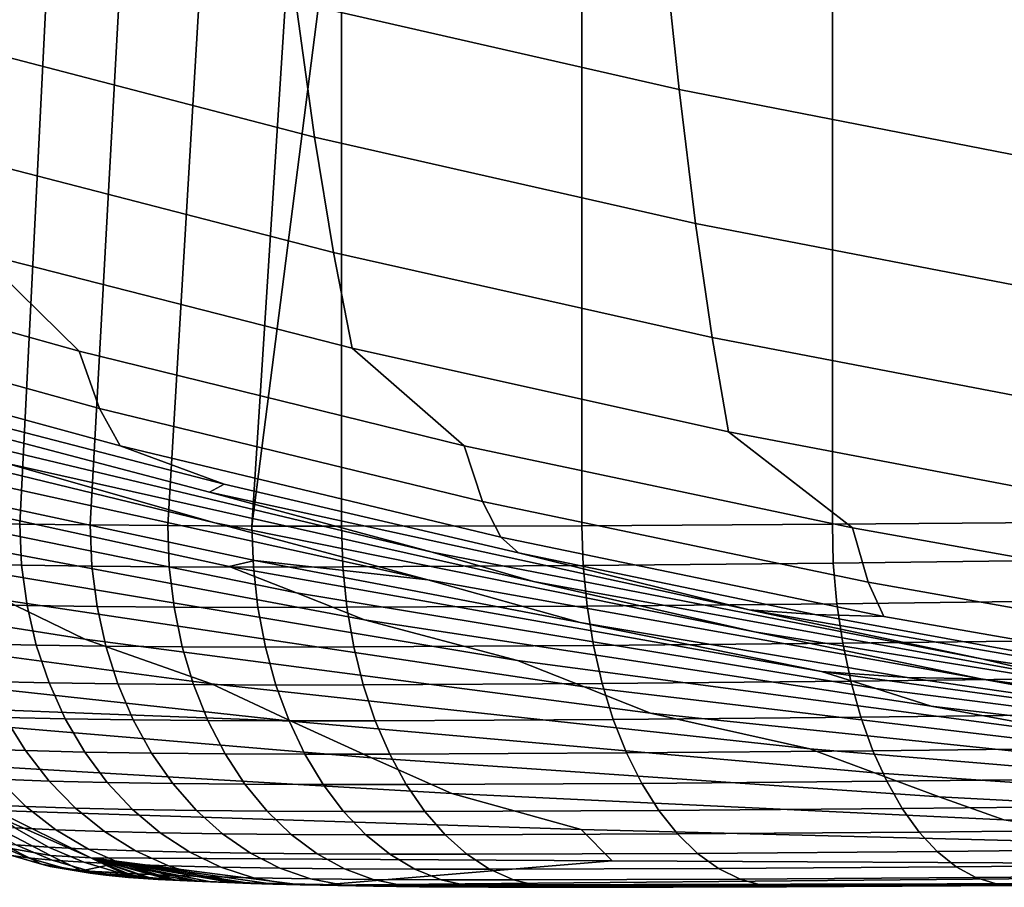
# Model space of a CAD drawing. Header units: metres. Extents: x -109 to 109, y -100 to 58.
# Tile 153 of 256: x -6.64 to -4.59, y -100.19 to -98.39. Entities that reach past the tile are written whole.
import ezdxf

# ---------------------------------------------------------------- set-up
doc = ezdxf.new("R2010")
doc.units = ezdxf.units.M
doc.layers.add('solid_21_062_100_XXX', color=7, linetype='CONTINUOUS')

msp = doc.modelspace()

# ---------------------------------------------------------------- linework, layer by layer
at = {"layer": 'solid_21_062_100_XXX'}
for points in [[(-6.764779, -99.434311, -95.088287), (-6.635786, -96.529556, -95.290771), (-6.490035, -96.531448, -95.482277), (-6.634694, -99.436775, -95.290817)], [(-6.634694, -99.436775, -95.290817), (-6.490035, -96.531448, -95.482277), (-6.329415, -96.533028, -95.661469), (-6.488804, -99.438698, -95.482254)], [(-6.488804, -99.438698, -95.482254), (-6.329415, -96.533028, -95.661469), (-6.154954, -96.534302, -95.827209), (-6.328038, -99.440071, -95.661377)], [(-6.328038, -99.440071, -95.661377), (-6.154954, -96.534302, -95.827209), (-5.96797, -96.535271, -95.978287), (-6.153407, -99.440887, -95.827057)], [(-6.153407, -99.440887, -95.827057), (-5.96797, -96.535271, -95.978287), (-5.967969, -97.988228, -95.977531)], [(-5.468865, -99.440132, -96.324921), (-5.967963, -99.441177, -95.976784), (-5.967969, -97.988228, -95.977531), (-5.468493, -96.538292, -96.326675)], [(-5.468865, -99.440132, -96.324921), (-5.468493, -96.538292, -96.326675), (-4.948708, -96.541832, -96.644028), (-4.949234, -99.43718, -96.64222)], [(-4.949234, -99.43718, -96.64222), (-4.948708, -96.541832, -96.644028), (-4.410548, -96.545723, -96.929161), (-4.411044, -99.432831, -96.927414)], [(-6.153407, -99.440887, -95.827057), (-5.967969, -97.988228, -95.977531), (-5.967963, -99.441177, -95.976784)], [(-6.10104, -98.033104, 2.178988), (-6.062268, -98.353554, 0.867342), (-5.267251, -98.535042, 0.906671), (-5.301297, -98.216835, 2.224715)], [(-6.850744, -98.146759, 0.822528), (-6.807292, -98.429619, -0.491701), (-6.023361, -98.633698, -0.453956), (-6.062268, -98.353554, 0.867342)], [(-5.301297, -98.216835, 2.224715), (-5.267251, -98.535042, 0.906671), (-4.466544, -98.690987, 0.940466), (-4.495674, -98.374718, 2.264009)], [(-6.062268, -98.353554, 0.867342), (-6.023361, -98.633698, -0.453956), (-5.2331, -98.812782, -0.420832), (-5.267251, -98.535042, 0.906671)], [(-6.807292, -98.429619, -0.491701), (-6.763765, -98.672028, -1.814557), (-5.984406, -98.873222, -1.78366), (-6.023361, -98.633698, -0.453956)], [(-5.267251, -98.535042, 0.906671), (-5.2331, -98.812782, -0.420832), (-4.437335, -98.966652, -0.392372), (-4.466544, -98.690987, 0.940466)], [(-6.023361, -98.633698, -0.453956), (-5.984406, -98.873222, -1.78366), (-5.198921, -99.049759, -1.75655), (-5.2331, -98.812782, -0.420832)], [(-7.488255, -98.651489, -3.172001), (-7.304352, -98.856575, -4.497416), (-6.512029, -99.07827, -4.477109), (-6.720181, -98.873726, -3.144784)], [(-6.763765, -98.672028, -1.814557), (-6.720181, -98.873726, -3.144784), (-5.945416, -99.071877, -3.120517), (-5.984406, -98.873222, -1.78366)], [(-5.2331, -98.812782, -0.420832), (-5.198921, -99.049759, -1.75655), (-4.40811, -99.201424, -1.733259), (-4.437335, -98.966652, -0.392372)], [(-7.304352, -98.856575, -4.497416), (-7.257065, -98.97921, -5.832947), (-6.469368, -99.197151, -5.819673), (-6.512029, -99.07827, -4.477109)], [(-6.720181, -98.873726, -3.144784), (-6.512029, -99.07827, -4.477109), (-5.712931, -99.27446, -4.459137), (-5.945416, -99.071877, -3.120517)], [(-5.984406, -98.873222, -1.78366), (-5.945416, -99.071877, -3.120517), (-5.164724, -99.245728, -3.099225), (-5.198921, -99.049759, -1.75655)], [(-7.257065, -98.97921, -5.832947), (-7.209803, -99.060669, -7.172243), (-6.426748, -99.274719, -7.165751), (-6.469368, -99.197151, -5.819673)], [(-7.747639, -99.021408, -28.995152), (-7.340377, -99.164177, -35.835087), (-6.230518, -99.434448, -35.833561), (-6.663735, -99.310455, -28.993696)], [(-7.209803, -99.060669, -7.172243), (-6.818389, -99.196777, -8.482671), (-6.211064, -99.353981, -8.482587), (-6.426748, -99.274719, -7.165751)], [(-5.198921, -99.049759, -1.75655), (-5.164724, -99.245728, -3.099225), (-4.378882, -99.395073, -3.080934), (-4.40811, -99.201424, -1.733259)], [(-7.348818, -99.079605, -15.316583), (-6.241174, -99.370911, -15.316424), (-6.211064, -99.353981, -8.482587), (-6.818389, -99.196777, -8.482671)], [(-7.348818, -99.079605, -15.316583), (-6.912805, -99.224861, -22.15299), (-5.779711, -99.49527, -22.151413), (-6.241174, -99.370911, -15.316424)], [(-6.512029, -99.07827, -4.477109), (-6.469368, -99.197151, -5.819673), (-5.675116, -99.389999, -5.807927), (-5.712931, -99.27446, -4.459137)], [(-5.945416, -99.071877, -3.120517), (-5.712931, -99.27446, -4.459137), (-4.907883, -99.444931, -4.443521), (-5.164724, -99.245728, -3.099225)], [(-7.340377, -99.164177, -35.835087), (-6.926867, -99.302368, -42.674393), (-5.788564, -99.552475, -42.672703), (-6.230518, -99.434448, -35.833561)], [(-6.469368, -99.197151, -5.819673), (-6.426748, -99.274719, -7.165751), (-5.637352, -99.464104, -7.160007), (-5.675116, -99.389999, -5.807927)], [(-6.912805, -99.224861, -22.15299), (-6.663735, -99.310455, -28.993696), (-5.569314, -99.555878, -28.992182), (-5.779711, -99.49527, -22.151413)], [(-5.164724, -99.245728, -3.099225), (-4.907883, -99.444931, -4.443521), (-4.097723, -99.589478, -4.430279), (-4.378882, -99.395073, -3.080934)], [(-7.419993, -99.259491, -53.066235), (-6.200858, -99.524857, -53.065964), (-6.147583, -99.512428, -49.48251), (-6.819886, -99.368622, -49.482582)], [(-7.419993, -99.259491, -53.066235), (-7.254809, -99.336456, -56.64896), (-6.061074, -99.579208, -56.648945), (-6.200858, -99.524857, -53.065964)], [(-6.426748, -99.274719, -7.165751), (-6.211064, -99.353981, -8.482587), (-5.600135, -99.49649, -8.482512), (-5.637352, -99.464104, -7.160007)], [(-5.712931, -99.27446, -4.459137), (-5.675116, -99.389999, -5.807927), (-4.875108, -99.557541, -5.797721), (-4.907883, -99.444931, -4.443521)], [(-5.788564, -99.552475, -42.672703), (-6.926867, -99.302368, -42.674393), (-6.819886, -99.368622, -49.482582), (-6.147583, -99.512428, -49.48251)], [(-6.663735, -99.310455, -28.993696), (-6.230518, -99.434448, -35.833561), (-5.111004, -99.660439, -35.83197), (-5.569314, -99.555878, -28.992182)], [(-7.254809, -99.336456, -56.64896), (-7.088181, -99.416328, -60.240261), (-5.920135, -99.635513, -60.239876), (-6.061074, -99.579208, -56.648945)], [(-6.241174, -99.370911, -15.316424), (-5.122112, -99.61451, -15.316278), (-5.600135, -99.49649, -8.482512), (-6.211064, -99.353981, -8.482587)], [(-6.241174, -99.370911, -15.316424), (-5.779711, -99.49527, -22.151413), (-4.636254, -99.717255, -22.149822), (-5.122112, -99.61451, -15.316278)], [(-5.675116, -99.389999, -5.807927), (-5.637352, -99.464104, -7.160007), (-4.84239, -99.628616, -7.155016), (-4.875108, -99.557541, -5.797721)], [(-7.088181, -99.416328, -60.240261), (-6.833541, -99.514107, -63.822205), (-5.602697, -99.71978, -63.822208), (-5.920135, -99.635513, -60.239876)], [(-4.947355, -99.517792, -96.638245), (-4.949234, -99.43718, -96.64222), (-4.411044, -99.432831, -96.927414), (-4.409893, -99.511215, -96.923363)], [(-6.761201, -99.519386, -95.084717), (-6.764779, -99.434311, -95.088287), (-6.634694, -99.436775, -95.290817), (-6.631285, -99.521935, -95.287178)], [(-6.631285, -99.521935, -95.287178), (-6.634694, -99.436775, -95.290817), (-6.488804, -99.438698, -95.482254), (-6.485524, -99.523911, -95.478539)], [(-6.485524, -99.523911, -95.478539), (-6.488804, -99.438698, -95.482254), (-6.328038, -99.440071, -95.661377), (-6.32488, -99.525307, -95.657593)], [(-6.32488, -99.525307, -95.657593), (-6.328038, -99.440071, -95.661377), (-6.153407, -99.440887, -95.827057), (-6.150373, -99.526138, -95.823204)], [(-6.230518, -99.434448, -35.833561), (-5.788564, -99.552475, -42.672703), (-4.641472, -99.757744, -42.670975), (-5.111004, -99.660439, -35.83197)], [(-6.150373, -99.526138, -95.823204), (-6.153407, -99.440887, -95.827057), (-5.967963, -99.441177, -95.976784), (-5.965122, -99.525383, -95.972939)], [(-5.466388, -99.522728, -96.321045), (-5.965122, -99.525383, -95.972939), (-5.967963, -99.441177, -95.976784), (-5.468865, -99.440132, -96.324921)], [(-5.466388, -99.522728, -96.321045), (-5.468865, -99.440132, -96.324921), (-4.949234, -99.43718, -96.64222), (-4.947355, -99.517792, -96.638245)], [(-4.907883, -99.444931, -4.443521), (-4.875108, -99.557541, -5.797721), (-4.070157, -99.6996, -5.789068), (-4.097723, -99.589478, -4.430279)], [(-7.723588, -99.459877, -69.977028), (-7.668467, -99.491676, -70.992592), (-6.500393, -99.675919, -70.995575), (-6.667059, -99.594948, -67.414017)], [(-4.84239, -99.628616, -7.155016), (-5.637352, -99.464104, -7.160007), (-5.600135, -99.49649, -8.482512), (-4.98596, -99.624207, -8.482449)], [(-7.668467, -99.491676, -70.992592), (-7.472541, -99.604027, -74.59127), (-6.23732, -99.768433, -74.587639), (-6.500393, -99.675919, -70.995575)], [(-6.833541, -99.514107, -63.822205), (-6.667059, -99.594948, -67.414017), (-5.464562, -99.774651, -67.413628), (-5.602697, -99.71978, -63.822208)], [(-6.200858, -99.524857, -53.065964), (-4.972135, -99.74247, -53.065777), (-5.472281, -99.641289, -49.482441), (-6.147583, -99.512428, -49.48251)], [(-5.788564, -99.552475, -42.672703), (-6.147583, -99.512428, -49.48251), (-5.472281, -99.641289, -49.482441)], [(-5.779711, -99.49527, -22.151413), (-5.569314, -99.555878, -28.992182), (-4.466109, -99.757332, -28.990633), (-4.636254, -99.717255, -22.149822)], [(-5.122112, -99.61451, -15.316278), (-4.98596, -99.624207, -8.482449), (-5.600135, -99.49649, -8.482512)], [(-4.947355, -99.517792, -96.638245), (-4.409893, -99.511215, -96.923363), (-4.40315, -99.595543, -96.911301), (-4.939915, -99.602074, -96.62632)], [(-6.631285, -99.521935, -95.287178), (-6.619976, -99.60598, -95.278023), (-6.749343, -99.603355, -95.076302), (-6.761201, -99.519386, -95.084717)], [(-6.485524, -99.523911, -95.478539), (-6.474808, -99.608009, -95.468689), (-6.619976, -99.60598, -95.278023), (-6.631285, -99.521935, -95.287178)], [(-6.32488, -99.525307, -95.657593), (-6.3148, -99.609436, -95.647095), (-6.474808, -99.608009, -95.468689), (-6.485524, -99.523911, -95.478539)], [(-6.150373, -99.526138, -95.823204), (-6.140975, -99.610268, -95.812088), (-6.3148, -99.609436, -95.647095), (-6.32488, -99.525307, -95.657593)], [(-6.200858, -99.524857, -53.065964), (-6.061074, -99.579208, -56.648945), (-4.858881, -99.77816, -56.649052), (-4.972135, -99.74247, -53.065777)], [(-6.140975, -99.610268, -95.812088), (-6.150373, -99.526138, -95.823204), (-5.965122, -99.525383, -95.972939), (-5.956503, -99.609596, -95.961342)], [(-5.965122, -99.525383, -95.972939), (-5.466388, -99.522728, -96.321045), (-5.45832, -99.606979, -96.309273), (-5.956503, -99.609596, -95.961342)], [(-5.466388, -99.522728, -96.321045), (-4.947355, -99.517792, -96.638245), (-4.939915, -99.602074, -96.62632), (-5.45832, -99.606979, -96.309273)], [(-4.641472, -99.757744, -42.670975), (-5.788564, -99.552475, -42.672703), (-5.472281, -99.641289, -49.482441), (-4.794285, -99.755135, -49.482384)], [(-5.569314, -99.555878, -28.992182), (-5.111004, -99.660439, -35.83197), (-3.983558, -99.841805, -35.830341), (-4.466109, -99.757332, -28.990633)], [(-4.875108, -99.557541, -5.797721), (-4.84239, -99.628616, -7.155016), (-4.042645, -99.768097, -7.150786), (-4.070157, -99.6996, -5.789068)], [(-6.667059, -99.594948, -67.414017), (-6.500393, -99.675919, -70.995575), (-5.326448, -99.829552, -70.995651), (-5.464562, -99.774651, -67.413628)], [(-6.061074, -99.579208, -56.648945), (-5.920135, -99.635513, -60.239876), (-4.74472, -99.815048, -60.239628), (-4.858881, -99.77816, -56.649052)], [(-4.939915, -99.602074, -96.62632), (-4.40315, -99.595543, -96.911301), (-4.392231, -99.67775, -96.890709), (-4.927786, -99.684219, -96.606133)], [(-7.472541, -99.604027, -74.59127), (-7.27685, -99.714584, -78.170715), (-6.071783, -99.845863, -78.169418), (-6.23732, -99.768433, -74.587639)], [(-6.619976, -99.60598, -95.278023), (-6.600912, -99.687836, -95.263474), (-6.729333, -99.685143, -95.063141), (-6.749343, -99.603355, -95.076302)], [(-6.474808, -99.608009, -95.468689), (-6.45679, -99.689919, -95.45282), (-6.600912, -99.687836, -95.263474), (-6.619976, -99.60598, -95.278023)], [(-6.3148, -99.609436, -95.647095), (-6.297925, -99.691368, -95.629997), (-6.45679, -99.689919, -95.45282), (-6.474808, -99.608009, -95.468689)], [(-6.140975, -99.610268, -95.812088), (-6.125338, -99.692207, -95.793861), (-6.297925, -99.691368, -95.629997), (-6.3148, -99.609436, -95.647095)], [(-6.125338, -99.692207, -95.793861), (-6.140975, -99.610268, -95.812088), (-5.956503, -99.609596, -95.961342), (-5.942224, -99.691628, -95.942131)], [(-5.956503, -99.609596, -95.961342), (-5.45832, -99.606979, -96.309273), (-5.445069, -99.689056, -96.289543), (-5.942224, -99.691628, -95.942131)], [(-5.45832, -99.606979, -96.309273), (-4.939915, -99.602074, -96.62632), (-4.927786, -99.684219, -96.606133), (-5.445069, -99.689056, -96.289543)], [(-5.122112, -99.61451, -15.316278), (-3.993668, -99.809952, -15.316149), (-4.368921, -99.737053, -8.482392), (-4.98596, -99.624207, -8.482449)], [(-5.122112, -99.61451, -15.316278), (-4.636254, -99.717255, -22.149822), (-3.484452, -99.890411, -22.148233), (-3.993668, -99.809952, -15.316149)], [(-5.920135, -99.635513, -60.239876), (-5.602697, -99.71978, -63.822208), (-4.36474, -99.884369, -63.822376), (-4.74472, -99.815048, -60.239628)], [(-4.042645, -99.768097, -7.150786), (-4.84239, -99.628616, -7.155016), (-4.98596, -99.624207, -8.482449), (-4.368921, -99.737053, -8.482392)], [(-4.972135, -99.74247, -53.065777), (-4.794285, -99.755135, -49.482384), (-5.472281, -99.641289, -49.482441)], [(-6.500393, -99.675919, -70.995575), (-6.23732, -99.768433, -74.587639), (-4.996202, -99.903122, -74.587318), (-5.326448, -99.829552, -70.995651)], [(-5.111004, -99.660439, -35.83197), (-4.641472, -99.757744, -42.670975), (-3.487299, -99.917847, -42.669228), (-3.983558, -99.841805, -35.830341)], [(-4.927786, -99.684219, -96.606133), (-4.392231, -99.67775, -96.890709), (-4.377278, -99.756767, -96.861847), (-4.911127, -99.763145, -96.57795)], [(-6.600912, -99.687836, -95.263474), (-6.574338, -99.766449, -95.243706), (-6.70143, -99.763695, -95.045403), (-6.729333, -99.685143, -95.063141)], [(-6.45679, -99.689919, -95.45282), (-6.431703, -99.76857, -95.431145), (-6.574338, -99.766449, -95.243706), (-6.600912, -99.687836, -95.263474)], [(-6.297925, -99.691368, -95.629997), (-6.274473, -99.770042, -95.606537), (-6.431703, -99.76857, -95.431145), (-6.45679, -99.689919, -95.45282)], [(-6.125338, -99.692207, -95.793861), (-6.103661, -99.770874, -95.768745), (-6.274473, -99.770042, -95.606537), (-6.297925, -99.691368, -95.629997)], [(-6.103661, -99.770874, -95.768745), (-6.125338, -99.692207, -95.793861), (-5.942224, -99.691628, -95.942131), (-5.922468, -99.770393, -95.915558)], [(-5.942224, -99.691628, -95.942131), (-5.445069, -99.689056, -96.289543), (-5.426806, -99.767899, -96.262123), (-5.922468, -99.770393, -95.915558)], [(-5.445069, -99.689056, -96.289543), (-4.927786, -99.684219, -96.606133), (-4.911127, -99.763145, -96.57795), (-5.426806, -99.767899, -96.262123)], [(-6.071783, -99.845863, -78.169418), (-7.27685, -99.714584, -78.170715), (-7.112061, -99.80584, -81.174446)], [(-4.636254, -99.717255, -22.149822), (-4.466109, -99.757332, -28.990633), (-3.35581, -99.914482, -28.989071), (-3.484452, -99.890411, -22.148233)], [(-5.602697, -99.71978, -63.822208), (-5.464562, -99.774651, -67.413628), (-4.256074, -99.918373, -67.413391), (-4.36474, -99.884369, -63.822376)], [(-4.972135, -99.74247, -53.065777), (-3.735728, -99.911957, -53.065651), (-4.113919, -99.853912, -49.48233), (-4.794285, -99.755135, -49.482384)], [(-4.972135, -99.74247, -53.065777), (-4.858881, -99.77816, -56.649052), (-3.649929, -99.933006, -56.649242), (-3.735728, -99.911957, -53.065651)], [(-4.911127, -99.763145, -96.57795), (-4.377278, -99.756767, -96.861847), (-4.358484, -99.831589, -96.825096), (-4.890153, -99.837837, -96.542137)], [(-4.641472, -99.757744, -42.670975), (-4.794285, -99.755135, -49.482384), (-4.113919, -99.853912, -49.48233)], [(-4.641472, -99.757744, -42.670975), (-4.113919, -99.853912, -49.48233), (-3.431504, -99.937592, -49.482288), (-3.487299, -99.917847, -42.669228)], [(-6.574338, -99.766449, -95.243706), (-6.5406, -99.84079, -95.218979), (-6.665992, -99.837982, -95.023315), (-6.70143, -99.763695, -95.045403)], [(-6.431703, -99.76857, -95.431145), (-6.399872, -99.842941, -95.403931), (-6.5406, -99.84079, -95.218979), (-6.574338, -99.766449, -95.243706)], [(-6.274473, -99.770042, -95.606537), (-6.244748, -99.844437, -95.577003), (-6.399872, -99.842941, -95.403931), (-6.431703, -99.76857, -95.431145)], [(-6.103661, -99.770874, -95.768745), (-6.076228, -99.845268, -95.737068), (-6.244748, -99.844437, -95.577003), (-6.274473, -99.770042, -95.606537)], [(-6.23732, -99.768433, -74.587639), (-6.071783, -99.845863, -78.169418), (-4.862252, -99.953316, -78.169617), (-4.996202, -99.903122, -74.587318)], [(-6.076228, -99.845268, -95.737068), (-6.103661, -99.770874, -95.768745), (-5.922468, -99.770393, -95.915558), (-5.897494, -99.844894, -95.881973)], [(-5.922468, -99.770393, -95.915558), (-5.426806, -99.767899, -96.262123), (-5.403769, -99.842476, -96.227371), (-5.897494, -99.844894, -95.881973)], [(-5.464562, -99.774651, -67.413628), (-5.326448, -99.829552, -70.995651), (-4.147575, -99.952347, -70.99588), (-4.256074, -99.918373, -67.413391)], [(-5.426806, -99.767899, -96.262123), (-4.911127, -99.763145, -96.57795), (-4.890153, -99.837837, -96.542137), (-5.403769, -99.842476, -96.227371)], [(-4.858881, -99.77816, -56.649052), (-4.74472, -99.815048, -60.239628), (-3.56344, -99.954689, -60.239483), (-3.649929, -99.933006, -56.649242)], [(-7.112061, -99.80584, -81.174446), (-7.080037, -99.823341, -81.757095), (-5.905195, -99.922066, -81.761238), (-6.071783, -99.845863, -78.169418)], [(-4.74472, -99.815048, -60.239628), (-4.36474, -99.884369, -63.822376), (-3.12135, -100.007721, -63.822659), (-3.56344, -99.954689, -60.239483)], [(-7.080037, -99.823341, -81.757095), (-6.883705, -99.928726, -85.322372), (-5.738957, -99.996078, -85.343704), (-5.905195, -99.922066, -81.761238)], [(-6.665992, -99.837982, -95.023315), (-6.623479, -99.907059, -94.997162), (-6.73099, -99.903595, -94.795494), (-6.775279, -99.834564, -94.818268)], [(-6.5406, -99.84079, -95.218979), (-6.500133, -99.909897, -95.189613), (-6.623479, -99.907059, -94.997162), (-6.665992, -99.837982, -95.023315)], [(-6.399872, -99.842941, -95.403931), (-6.36171, -99.912079, -95.371544), (-6.500133, -99.909897, -95.189613), (-6.5406, -99.84079, -95.218979)], [(-5.403769, -99.842476, -96.227371), (-4.890153, -99.837837, -96.542137), (-4.865138, -99.907326, -96.499161), (-5.376257, -99.911835, -96.18573)], [(-5.326448, -99.829552, -70.995651), (-4.996202, -99.903122, -74.587318), (-3.750664, -100.007698, -74.587143), (-4.147575, -99.952347, -70.99588)], [(-4.890153, -99.837837, -96.542137), (-4.358484, -99.831589, -96.825096), (-4.336093, -99.901222, -96.780922), (-4.865138, -99.907326, -96.499161)], [(-6.244748, -99.844437, -95.577003), (-6.209134, -99.913582, -95.541786), (-6.36171, -99.912079, -95.371544), (-6.399872, -99.842941, -95.403931)], [(-6.076228, -99.845268, -95.737068), (-6.043393, -99.914421, -95.699242), (-6.209134, -99.913582, -95.541786), (-6.244748, -99.844437, -95.577003)], [(-6.043393, -99.914421, -95.699242), (-6.076228, -99.845268, -95.737068), (-5.897494, -99.844894, -95.881973), (-5.867624, -99.914139, -95.841805)], [(-6.071783, -99.845863, -78.169418), (-5.905195, -99.922066, -81.761238), (-4.727542, -100.002686, -81.76104), (-4.862252, -99.953316, -78.169617)], [(-5.897494, -99.844894, -95.881973), (-5.403769, -99.842476, -96.227371), (-5.376257, -99.911835, -96.18573), (-5.867624, -99.914139, -95.841805)], [(-6.962519, -99.919937, -85.347549), (-7.041173, -99.902008, -85.351936), (-6.653799, -100.109917, -92.490891), (-6.571341, -100.124336, -92.486443)], [(-4.865138, -99.907326, -96.499161), (-4.336093, -99.901222, -96.780922), (-4.310397, -99.964767, -96.729912), (-4.836405, -99.970703, -96.449577)], [(-6.962519, -99.919937, -85.347549), (-6.571341, -100.124336, -92.486443), (-6.487777, -100.129448, -92.482193)], [(-6.962519, -99.919937, -85.347549), (-6.487777, -100.129448, -92.482193), (-6.68526, -100.031494, -88.915344)], [(-6.623479, -99.907059, -94.997162), (-6.574439, -99.970032, -94.967285), (-6.6799, -99.966537, -94.769547), (-6.73099, -99.903595, -94.795494)], [(-6.500133, -99.909897, -95.189613), (-6.45346, -99.972885, -95.155998), (-6.574439, -99.970032, -94.967285), (-6.623479, -99.907059, -94.997162)], [(-6.36171, -99.912079, -95.371544), (-6.31771, -99.975075, -95.334396), (-6.45346, -99.972885, -95.155998), (-6.500133, -99.909897, -95.189613)], [(-6.209134, -99.913582, -95.541786), (-6.168095, -99.976593, -95.50135), (-6.31771, -99.975075, -95.334396), (-6.36171, -99.912079, -95.371544)], [(-6.043393, -99.914421, -95.699242), (-6.005581, -99.977425, -95.655762), (-6.168095, -99.976593, -95.50135), (-6.209134, -99.913582, -95.541786)], [(-6.005581, -99.977425, -95.655762), (-6.043393, -99.914421, -95.699242), (-5.867624, -99.914139, -95.841805), (-5.833247, -99.977249, -95.79557)], [(-5.905195, -99.922066, -81.761238), (-5.738957, -99.996078, -85.343704), (-4.593305, -100.050621, -85.343964), (-4.727542, -100.002686, -81.76104)], [(-5.867624, -99.914139, -95.841805), (-5.376257, -99.911835, -96.18573), (-5.344626, -99.975067, -96.137741), (-5.833247, -99.977249, -95.79557)], [(-5.376257, -99.911835, -96.18573), (-4.865138, -99.907326, -96.499161), (-4.836405, -99.970703, -96.449577), (-5.344626, -99.975067, -96.137741)], [(-4.996202, -99.903122, -74.587318), (-4.862252, -99.953316, -78.169617), (-3.649358, -100.036713, -78.16993), (-3.750664, -100.007698, -74.587143)], [(-6.883705, -99.928726, -85.322372), (-6.68526, -100.031494, -88.915344), (-5.470662, -100.070763, -88.934807), (-5.738957, -99.996078, -85.343704)], [(-6.6799, -99.966537, -94.769547), (-6.622669, -100.022591, -94.740768), (-6.709988, -100.018524, -94.539925), (-6.769139, -99.962479, -94.564095)], [(-4.862252, -99.953316, -78.169617), (-4.727542, -100.002686, -81.76104), (-3.547502, -100.065231, -81.760925), (-3.649358, -100.036713, -78.16993)], [(-6.574439, -99.970032, -94.967285), (-6.519504, -100.026077, -94.934067), (-6.622669, -100.022591, -94.740768), (-6.6799, -99.966537, -94.769547)], [(-6.45346, -99.972885, -95.155998), (-6.401186, -100.028938, -95.118553), (-6.519504, -100.026077, -94.934067), (-6.574439, -99.970032, -94.967285)], [(-6.31771, -99.975075, -95.334396), (-6.268443, -100.031128, -95.292969), (-6.401186, -100.028938, -95.118553), (-6.45346, -99.972885, -95.155998)], [(-6.168095, -99.976593, -95.50135), (-6.12216, -100.032639, -95.4562), (-6.268443, -100.031128, -95.292969), (-6.31771, -99.975075, -95.334396)], [(-6.005581, -99.977425, -95.655762), (-5.963284, -100.033478, -95.607185), (-6.12216, -100.032639, -95.4562), (-6.168095, -99.976593, -95.50135)], [(-5.963284, -100.033478, -95.607185), (-6.005581, -99.977425, -95.655762), (-5.833247, -99.977249, -95.79557), (-5.794809, -100.033394, -95.743889)], [(-5.833247, -99.977249, -95.79557), (-5.344626, -99.975067, -96.137741), (-5.309287, -100.031342, -96.08403), (-5.794809, -100.033394, -95.743889)], [(-5.344626, -99.975067, -96.137741), (-4.836405, -99.970703, -96.449577), (-4.804327, -100.027153, -96.394028), (-5.309287, -100.031342, -96.08403)], [(-4.836405, -99.970703, -96.449577), (-4.310397, -99.964767, -96.729912), (-4.281729, -100.021408, -96.672714), (-4.804327, -100.027153, -96.394028)], [(-5.738957, -99.996078, -85.343704), (-5.470662, -100.070763, -88.934807), (-4.255946, -100.101692, -88.934738), (-4.593305, -100.050621, -85.343964)], [(-4.727542, -100.002686, -81.76104), (-4.593305, -100.050621, -85.343964), (-3.446152, -100.092926, -85.344284), (-3.547502, -100.065231, -81.760925)], [(-6.622669, -100.022591, -94.740768), (-6.560032, -100.071022, -94.709518), (-6.645251, -100.066978, -94.513756), (-6.709988, -100.018524, -94.539925)], [(-6.519504, -100.026077, -94.934067), (-6.459385, -100.074486, -94.897942), (-6.560032, -100.071022, -94.709518), (-6.622669, -100.022591, -94.740768)], [(-4.804327, -100.027153, -96.394028), (-4.281729, -100.021408, -96.672714), (-4.25046, -100.070404, -96.610077), (-4.769321, -100.075943, -96.333237)], [(-6.68526, -100.031494, -88.915344), (-6.487777, -100.129448, -92.482193), (-5.406492, -100.13588, -92.482193), (-5.470662, -100.070763, -88.934807)], [(-6.401186, -100.028938, -95.118553), (-6.343987, -100.077332, -95.077782), (-6.459385, -100.074486, -94.897942), (-6.519504, -100.026077, -94.934067)], [(-6.268443, -100.031128, -95.292969), (-6.214546, -100.079506, -95.247803), (-6.343987, -100.077332, -95.077782), (-6.401186, -100.028938, -95.118553)], [(-6.12216, -100.032639, -95.4562), (-6.071927, -100.081009, -95.406937), (-6.214546, -100.079506, -95.247803), (-6.268443, -100.031128, -95.292969)], [(-5.963284, -100.033478, -95.607185), (-5.917049, -100.081841, -95.554146), (-6.071927, -100.081009, -95.406937), (-6.12216, -100.032639, -95.4562)], [(-5.917049, -100.081841, -95.554146), (-5.963284, -100.033478, -95.607185), (-5.794809, -100.033394, -95.743889), (-5.752808, -100.081848, -95.687408)], [(-5.794809, -100.033394, -95.743889), (-5.309287, -100.031342, -96.08403), (-5.270699, -100.079948, -96.025291), (-5.752808, -100.081848, -95.687408)], [(-5.309287, -100.031342, -96.08403), (-4.804327, -100.027153, -96.394028), (-4.769321, -100.075943, -96.333237), (-5.270699, -100.079948, -96.025291)], [(-6.645251, -100.066978, -94.513756), (-6.575761, -100.107231, -94.485916), (-6.643184, -100.102753, -94.289719), (-6.714464, -100.062439, -94.31192)], [(-4.593305, -100.050621, -85.343964), (-4.255946, -100.101692, -88.934738), (-3.040442, -100.124817, -88.9347), (-3.446152, -100.092926, -85.344284)], [(-6.734122, -100.086372, -92.495483), (-6.670782, -100.119263, -93.674156), (-6.589792, -100.142319, -93.669563), (-6.653799, -100.109917, -92.490891)], [(-6.560032, -100.071022, -94.709518), (-6.492796, -100.111206, -94.676208), (-6.575761, -100.107231, -94.485916), (-6.645251, -100.066978, -94.513756)], [(-6.459385, -100.074486, -94.897942), (-6.394858, -100.114624, -94.859367), (-6.492796, -100.111206, -94.676208), (-6.560032, -100.071022, -94.709518)], [(-6.343987, -100.077332, -95.077782), (-6.282601, -100.117424, -95.034187), (-6.394858, -100.114624, -94.859367), (-6.459385, -100.074486, -94.897942)], [(-6.214546, -100.079506, -95.247803), (-6.156717, -100.119576, -95.199478), (-6.282601, -100.117424, -95.034187), (-6.343987, -100.077332, -95.077782)], [(-6.071927, -100.081009, -95.406937), (-6.018045, -100.121063, -95.354195), (-6.156717, -100.119576, -95.199478), (-6.214546, -100.079506, -95.247803)], [(-5.917049, -100.081841, -95.554146), (-5.867476, -100.121895, -95.49733), (-6.018045, -100.121063, -95.354195), (-6.071927, -100.081009, -95.406937)], [(-5.867476, -100.121895, -95.49733), (-5.917049, -100.081841, -95.554146), (-5.752808, -100.081848, -95.687408), (-5.707791, -100.121979, -95.626877)], [(-5.752808, -100.081848, -95.687408), (-5.270699, -100.079948, -96.025291), (-5.229363, -100.120239, -95.962288), (-5.707791, -100.121979, -95.626877)], [(-4.255946, -100.101692, -88.934738), (-5.470662, -100.070763, -88.934807), (-5.406492, -100.13588, -92.482193), (-4.325202, -100.141144, -92.482185)], [(-5.270699, -100.079948, -96.025291), (-4.769321, -100.075943, -96.333237), (-4.731842, -100.116432, -96.26799), (-5.229363, -100.120239, -95.962288)], [(-4.769321, -100.075943, -96.333237), (-4.25046, -100.070404, -96.610077), (-4.216997, -100.111122, -96.542824), (-4.731842, -100.116432, -96.26799)], [(-6.694685, -100.09787, -94.088898), (-6.618054, -100.129616, -94.071815), (-6.652406, -100.124542, -93.873848), (-6.729915, -100.092667, -93.884743)], [(-6.643184, -100.102753, -94.289719), (-6.567942, -100.134384, -94.266533), (-6.618054, -100.129616, -94.071815), (-6.694685, -100.09787, -94.088898)], [(-6.575761, -100.107231, -94.485916), (-6.502409, -100.138756, -94.456757), (-6.567942, -100.134384, -94.266533), (-6.643184, -100.102753, -94.289719)], [(-6.589792, -100.142319, -93.669563), (-6.670782, -100.119263, -93.674156), (-6.652406, -100.124542, -93.873848), (-6.571802, -100.147415, -93.862778)], [(-6.653799, -100.109917, -92.490891), (-6.589792, -100.142319, -93.669563), (-6.506717, -100.15612, -93.665115), (-6.571341, -100.124336, -92.486443)], [(-6.618054, -100.129616, -94.071815), (-6.538367, -100.152321, -94.054298), (-6.571802, -100.147415, -93.862778), (-6.652406, -100.124542, -93.873848)], [(-6.492796, -100.111206, -94.676208), (-6.421829, -100.142639, -94.641266), (-6.502409, -100.138756, -94.456757), (-6.575761, -100.107231, -94.485916)], [(-6.571341, -100.124336, -92.486443), (-6.506717, -100.15612, -93.665115), (-6.455248, -100.145096, -93.07019), (-6.487777, -100.129448, -92.482193)], [(-6.394858, -100.114624, -94.859367), (-6.326755, -100.145973, -94.818848), (-6.421829, -100.142639, -94.641266), (-6.492796, -100.111206, -94.676208)], [(-6.282601, -100.117424, -95.034187), (-6.217825, -100.14872, -94.98835), (-6.326755, -100.145973, -94.818848), (-6.394858, -100.114624, -94.859367)], [(-6.156717, -100.119576, -95.199478), (-6.095707, -100.150826, -95.148628), (-6.217825, -100.14872, -94.98835), (-6.282601, -100.117424, -95.034187)], [(-6.018045, -100.121063, -95.354195), (-5.961213, -100.152298, -95.298653), (-6.095707, -100.150826, -95.148628), (-6.156717, -100.119576, -95.199478)], [(-5.867476, -100.121895, -95.49733), (-5.815206, -100.153122, -95.437469), (-5.961213, -100.152298, -95.298653), (-6.018045, -100.121063, -95.354195)], [(-5.815206, -100.153122, -95.437469), (-5.867476, -100.121895, -95.49733), (-5.707791, -100.121979, -95.626877), (-5.66034, -100.153275, -95.56308)], [(-5.707791, -100.121979, -95.626877), (-5.229363, -100.120239, -95.962288), (-5.185815, -100.151703, -95.895844), (-5.66034, -100.153275, -95.56308)], [(-5.229363, -100.120239, -95.962288), (-4.731842, -100.116432, -96.26799), (-4.692375, -100.148102, -96.199135), (-5.185815, -100.151703, -95.895844)], [(-4.731842, -100.116432, -96.26799), (-4.216997, -100.111122, -96.542824), (-4.181773, -100.143028, -96.471809), (-4.692375, -100.148102, -96.199135)], [(-6.567942, -100.134384, -94.266533), (-6.4897, -100.156921, -94.242661), (-6.538367, -100.152321, -94.054298), (-6.618054, -100.129616, -94.071815)], [(-6.506717, -100.15612, -93.665115), (-6.589792, -100.142319, -93.669563), (-6.571802, -100.147415, -93.862778), (-6.489128, -100.160995, -93.851669)], [(-6.538367, -100.152321, -94.054298), (-6.456638, -100.16568, -94.036575), (-6.489128, -100.160995, -93.851669), (-6.571802, -100.147415, -93.862778)], [(-6.502409, -100.138756, -94.456757), (-6.426137, -100.161148, -94.426674), (-6.4897, -100.156921, -94.242661), (-6.567942, -100.134384, -94.266533)], [(-6.506717, -100.15612, -93.665115), (-6.422606, -100.160507, -93.660858), (-6.455248, -100.145096, -93.07019)], [(-6.421829, -100.142639, -94.641266), (-6.348044, -100.164902, -94.605133), (-6.426137, -100.161148, -94.426674), (-6.502409, -100.138756, -94.456757)], [(-6.053494, -100.185364, -94.781731), (-6.011687, -100.186302, -94.843376), (-5.406492, -100.13588, -92.482193), (-6.487777, -100.129448, -92.482193)], [(-6.109976, -100.183861, -94.690895), (-6.053494, -100.185364, -94.781731), (-6.487777, -100.129448, -92.482193)], [(-6.155529, -100.182419, -94.609962), (-6.109976, -100.183861, -94.690895), (-6.487777, -100.129448, -92.482193)], [(-6.195843, -100.180916, -94.531204), (-6.155529, -100.182419, -94.609962), (-6.487777, -100.129448, -92.482193)], [(-6.242108, -100.178879, -94.430168), (-6.195843, -100.180916, -94.531204), (-6.487777, -100.129448, -92.482193)], [(-6.268776, -100.177505, -94.365227), (-6.242108, -100.178879, -94.430168), (-6.487777, -100.129448, -92.482193)], [(-6.312649, -100.17482, -94.243462), (-6.268776, -100.177505, -94.365227), (-6.487777, -100.129448, -92.482193)], [(-6.328267, -100.173691, -94.194031), (-6.312649, -100.17482, -94.243462), (-6.487777, -100.129448, -92.482193)], [(-6.366502, -100.170319, -94.051605), (-6.328267, -100.173691, -94.194031), (-6.487777, -100.129448, -92.482193)], [(-6.373927, -100.169525, -94.018784), (-6.366502, -100.170319, -94.051605), (-6.487777, -100.129448, -92.482193)], [(-6.40319, -100.165504, -93.856689), (-6.373927, -100.169525, -94.018784), (-6.487777, -100.129448, -92.482193)], [(-6.405437, -100.1651, -93.840599), (-6.40319, -100.165504, -93.856689), (-6.487777, -100.129448, -92.482193)], [(-6.455248, -100.145096, -93.07019), (-6.405437, -100.1651, -93.840599), (-6.487777, -100.129448, -92.482193)], [(-6.455248, -100.145096, -93.07019), (-6.422606, -100.160507, -93.660858), (-6.405437, -100.1651, -93.840599)], [(-6.326755, -100.145973, -94.818848), (-6.255957, -100.168137, -94.776909), (-6.348044, -100.164902, -94.605133), (-6.421829, -100.142639, -94.641266)], [(-6.217825, -100.14872, -94.98835), (-6.150495, -100.170799, -94.940865), (-6.255957, -100.168137, -94.776909), (-6.326755, -100.145973, -94.818848)], [(-6.011687, -100.186302, -94.843376), (-3.605646, -100.163956, -94.842369), (-4.325202, -100.141144, -92.482185), (-5.406492, -100.13588, -92.482193)], [(-4.692375, -100.148102, -96.199135), (-4.181773, -100.143028, -96.471809), (-4.145247, -100.16571, -96.397972), (-4.651433, -100.170547, -96.127571)], [(-6.4897, -100.156921, -94.242661), (-6.409461, -100.170082, -94.218414), (-6.456638, -100.16568, -94.036575), (-6.538367, -100.152321, -94.054298)], [(-6.489128, -100.160995, -93.851669), (-6.405437, -100.1651, -93.840599), (-6.422606, -100.160507, -93.660858), (-6.506717, -100.15612, -93.665115)], [(-6.426137, -100.161148, -94.426674), (-6.347926, -100.174118, -94.396034), (-6.409461, -100.170082, -94.218414), (-6.4897, -100.156921, -94.242661)], [(-6.456638, -100.16568, -94.036575), (-6.373927, -100.169525, -94.018784), (-6.40319, -100.165504, -93.856689), (-6.489128, -100.160995, -93.851669)], [(-6.489128, -100.160995, -93.851669), (-6.40319, -100.165504, -93.856689), (-6.405437, -100.1651, -93.840599)], [(-6.409461, -100.170082, -94.218414), (-6.328267, -100.173691, -94.194031), (-6.366502, -100.170319, -94.051605), (-6.456638, -100.16568, -94.036575)], [(-6.456638, -100.16568, -94.036575), (-6.366502, -100.170319, -94.051605), (-6.373927, -100.169525, -94.018784)], [(-6.348044, -100.164902, -94.605133), (-6.272391, -100.177719, -94.568291), (-6.347926, -100.174118, -94.396034), (-6.426137, -100.161148, -94.426674)], [(-6.255957, -100.168137, -94.776909), (-6.183377, -100.180817, -94.734085), (-6.272391, -100.177719, -94.568291), (-6.348044, -100.164902, -94.605133)], [(-6.150495, -100.170799, -94.940865), (-6.081482, -100.18338, -94.892334), (-6.183377, -100.180817, -94.734085), (-6.255957, -100.168137, -94.776909)], [(-6.095707, -100.150826, -95.148628), (-6.032304, -100.172852, -95.095901), (-6.150495, -100.170799, -94.940865), (-6.217825, -100.14872, -94.98835)], [(-5.961213, -100.152298, -95.298653), (-5.902168, -100.174294, -95.241035), (-6.032304, -100.172852, -95.095901), (-6.095707, -100.150826, -95.148628)], [(-4.060298, -100.182266, -96.250648), (-3.805055, -100.179726, -96.37204), (-3.605646, -100.163956, -94.842369), (-6.011687, -100.186302, -94.843376)], [(-5.815206, -100.153122, -95.437469), (-5.760918, -100.17511, -95.375343), (-5.902168, -100.174294, -95.241035), (-5.961213, -100.152298, -95.298653)], [(-5.760918, -100.17511, -95.375343), (-5.815206, -100.153122, -95.437469), (-5.66034, -100.153275, -95.56308), (-5.611073, -100.175316, -95.496834)], [(-5.66034, -100.153275, -95.56308), (-5.185815, -100.151703, -95.895844), (-5.140621, -100.173927, -95.826813), (-5.611073, -100.175316, -95.496834)], [(-5.185815, -100.151703, -95.895844), (-4.692375, -100.148102, -96.199135), (-4.651433, -100.170547, -96.127571), (-5.140621, -100.173927, -95.826813)], [(-4.651433, -100.170547, -96.127571), (-4.145247, -100.16571, -96.397972), (-4.107893, -100.178879, -96.322258), (-4.609548, -100.183456, -96.054222)], [(-6.347926, -100.174118, -94.396034), (-6.268776, -100.177505, -94.365227), (-6.312649, -100.17482, -94.243462), (-6.409461, -100.170082, -94.218414)], [(-6.409461, -100.170082, -94.218414), (-6.312649, -100.17482, -94.243462), (-6.328267, -100.173691, -94.194031)], [(-6.272391, -100.177719, -94.568291), (-6.195843, -100.180916, -94.531204), (-6.242108, -100.178879, -94.430168), (-6.347926, -100.174118, -94.396034)], [(-6.347926, -100.174118, -94.396034), (-6.242108, -100.178879, -94.430168), (-6.268776, -100.177505, -94.365227)], [(-6.183377, -100.180817, -94.734085), (-6.109976, -100.183861, -94.690895), (-6.155529, -100.182419, -94.609962), (-6.272391, -100.177719, -94.568291)], [(-6.272391, -100.177719, -94.568291), (-6.155529, -100.182419, -94.609962), (-6.195843, -100.180916, -94.531204)], [(-6.081482, -100.18338, -94.892334), (-6.011687, -100.186302, -94.843376), (-6.053494, -100.185364, -94.781731), (-6.183377, -100.180817, -94.734085)], [(-6.183377, -100.180817, -94.734085), (-6.053494, -100.185364, -94.781731), (-6.109976, -100.183861, -94.690895)], [(-6.032304, -100.172852, -95.095901), (-5.96733, -100.185364, -95.041985), (-6.081482, -100.18338, -94.892334), (-6.150495, -100.170799, -94.940865)], [(-6.081482, -100.18338, -94.892334), (-5.93658, -100.187683, -94.944298), (-6.011687, -100.186302, -94.843376)], [(-5.96733, -100.185364, -95.041985), (-5.90159, -100.18821, -94.987617), (-5.93658, -100.187683, -94.944298), (-6.081482, -100.18338, -94.892334)], [(-5.902168, -100.174294, -95.241035), (-5.841674, -100.186768, -95.182091), (-5.96733, -100.185364, -95.041985), (-6.032304, -100.172852, -95.095901)], [(-4.312063, -100.184586, -96.121346), (-4.060298, -100.182266, -96.250648), (-6.011687, -100.186302, -94.843376)], [(-4.560239, -100.18663, -95.984169), (-4.312063, -100.184586, -96.121346), (-6.011687, -100.186302, -94.843376)], [(-4.80433, -100.188324, -95.839355), (-4.560239, -100.18663, -95.984169), (-6.011687, -100.186302, -94.843376)], [(-5.044221, -100.189598, -95.686966), (-4.80433, -100.188324, -95.839355), (-6.011687, -100.186302, -94.843376)], [(-5.279324, -100.190399, -95.52739), (-5.044221, -100.189598, -95.686966), (-6.011687, -100.186302, -94.843376)], [(-5.509714, -100.190651, -95.360558), (-5.279324, -100.190399, -95.52739), (-6.011687, -100.186302, -94.843376)], [(-5.649056, -100.190376, -95.247589), (-5.509714, -100.190651, -95.360558), (-6.011687, -100.186302, -94.843376)], [(-5.663033, -100.190315, -95.235207), (-5.649056, -100.190376, -95.247589), (-6.011687, -100.186302, -94.843376)], [(-5.780453, -100.189568, -95.122643), (-5.663033, -100.190315, -95.235207), (-6.011687, -100.186302, -94.843376)], [(-5.80591, -100.189331, -95.096008), (-5.780453, -100.189568, -95.122643), (-6.011687, -100.186302, -94.843376)], [(-5.90159, -100.18821, -94.987617), (-5.80591, -100.189331, -95.096008), (-6.011687, -100.186302, -94.843376)], [(-5.93658, -100.187683, -94.944298), (-5.90159, -100.18821, -94.987617), (-6.011687, -100.186302, -94.843376)], [(-5.841674, -100.186768, -95.182091), (-5.780453, -100.189568, -95.122643), (-5.80591, -100.189331, -95.096008), (-5.96733, -100.185364, -95.041985)], [(-5.96733, -100.185364, -95.041985), (-5.80591, -100.189331, -95.096008), (-5.90159, -100.18821, -94.987617)], [(-5.760918, -100.17511, -95.375343), (-5.705314, -100.187584, -95.31176), (-5.841674, -100.186768, -95.182091), (-5.902168, -100.174294, -95.241035)], [(-5.705314, -100.187584, -95.31176), (-5.649056, -100.190376, -95.247589), (-5.663033, -100.190315, -95.235207), (-5.841674, -100.186768, -95.182091)], [(-5.841674, -100.186768, -95.182091), (-5.663033, -100.190315, -95.235207), (-5.780453, -100.189568, -95.122643)], [(-5.705314, -100.187584, -95.31176), (-5.760918, -100.17511, -95.375343), (-5.611073, -100.175316, -95.496834), (-5.560629, -100.187828, -95.429016)], [(-5.560629, -100.187828, -95.429016), (-5.509714, -100.190651, -95.360558), (-5.649056, -100.190376, -95.247589), (-5.705314, -100.187584, -95.31176)], [(-5.611073, -100.175316, -95.496834), (-5.140621, -100.173927, -95.826813), (-5.094367, -100.186615, -95.756096), (-5.560629, -100.187828, -95.429016)], [(-5.560629, -100.187828, -95.429016), (-5.094367, -100.186615, -95.756096), (-5.279324, -100.190399, -95.52739), (-5.509714, -100.190651, -95.360558)], [(-5.094367, -100.186615, -95.756096), (-5.044221, -100.189598, -95.686966), (-5.279324, -100.190399, -95.52739)], [(-5.140621, -100.173927, -95.826813), (-4.651433, -100.170547, -96.127571), (-4.609548, -100.183456, -96.054222), (-5.094367, -100.186615, -95.756096)], [(-5.094367, -100.186615, -95.756096), (-4.609548, -100.183456, -96.054222), (-4.80433, -100.188324, -95.839355), (-5.044221, -100.189598, -95.686966)], [(-4.609548, -100.183456, -96.054222), (-4.560239, -100.18663, -95.984169), (-4.80433, -100.188324, -95.839355)], [(-4.609548, -100.183456, -96.054222), (-4.107893, -100.178879, -96.322258), (-4.312063, -100.184586, -96.121346), (-4.560239, -100.18663, -95.984169)]]:
    msp.add_3dface(points, dxfattribs=at)

doc.saveas('drawing.dxf')
